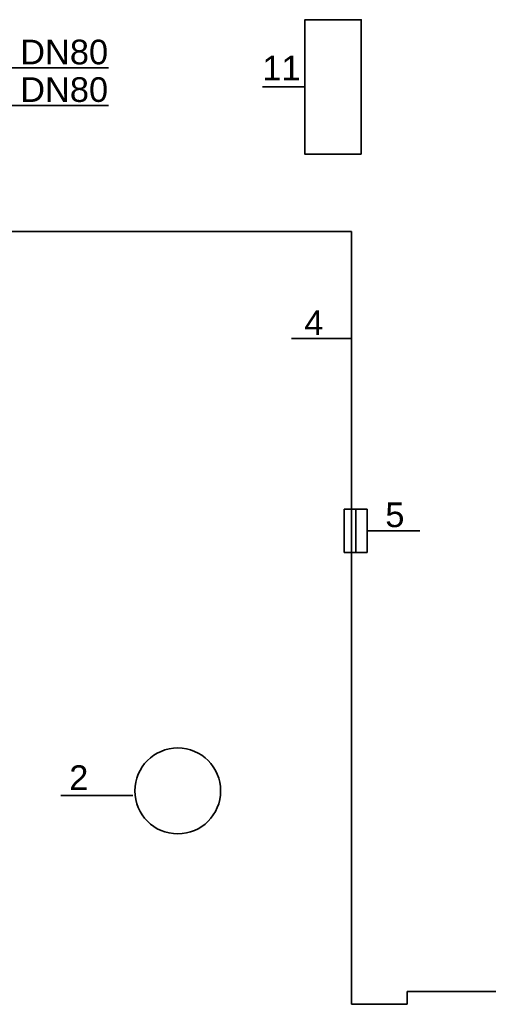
# Model space of a CAD drawing. Header units: millimetres. Extents: x 0 to 40783, y -13117 to 35556.
# Tile 91 of 98: x 36524 to 36828, y 14708 to 15348. Entities that reach past the tile are written whole.
import ezdxf

# ---------------------------------------------------------------- set-up
doc = ezdxf.new("R2010")
doc.units = ezdxf.units.MM
doc.layers.add('IS_CO powrót', color=5, linetype='Continuous', lineweight=35)
doc.layers.add('IS_gaz', color=40, linetype='Continuous', lineweight=35)
doc.styles.get("Standard").update_dxf_attribs({"font": 'Arial.ttf'})

msp = doc.modelspace()

# ---------------------------------------------------------------- linework, layer by layer
at = {"layer": 'IS_CO powrót', "color": 0, "elevation": -23.76}
msp.add_lwpolyline([(36745.74, 15260.2), (36709.09, 15260.2), (36709.09, 15347.59), (36745.74, 15347.59)], close=True, dxfattribs=at)
at = {"layer": 'IS_CO powrót', "color": 0}
msp.add_circle((36626.51, 14846.8, -23.76), 27.88, dxfattribs=at)
at = {"layer": 'IS_gaz', "color": 0}
for p, q in [((36512.44, 15316.32, 22.92), (36581.45, 15316.32, 22.92)), ((36681.64, 15303.9, -23.76), (36709.09, 15303.9, -23.76)), ((36501.46, 15291.91, -23.76), (36581.45, 15291.91, 22.92)), ((36700.47, 15140.47, 0.73), (36739.46, 15140.47)), ((36749.63, 15015.75, -23.76), (36783.73, 15015.75, -23.76)), ((36550.52, 14843.81, -0.84), (36597.37, 14843.81, -23.76))]:
    msp.add_line(p, q, dxfattribs=at)
at = {"layer": 'IS_gaz'}
for p, q in [((36297.56, 15210.01), (36732.39, 15210.01)), ((36732.39, 15210.01), (36739.46, 15210.01)), ((36739.46, 15210.01), (36739.46, 14708.24)), ((37432.58, 14716.61), (36775.5, 14716.61)), ((36775.5, 14716.61), (36775.5, 14708.24)), ((36775.5, 14708.24), (36739.46, 14708.24))]:
    msp.add_line(p, q, dxfattribs=at)
at = {"layer": 'IS_gaz', "color": 34}
for p, q in [((36734.63, 15029.79, -23.76), (36749.63, 15029.79, -23.76)), ((36734.63, 15029.79, -23.76), (36734.63, 15001.71, -23.76)), ((36742.13, 15029.79, -23.76), (36742.13, 15001.71, -23.76)), ((36749.63, 15029.79, -23.76), (36749.63, 15029.79, -23.76)), ((36749.63, 15001.71, -23.76), (36749.63, 15029.79, -23.76)), ((36734.63, 15001.71, -23.76), (36749.63, 15001.71, -23.76))]:
    msp.add_line(p, q, dxfattribs=at)

# ---------------------------------------------------------------- texts
at = {"layer": 'IS_gaz', "color": 0, "char_height": 16, "width": 79.3856, "attachment_point": 1}
for s, insert in [(' DN80', (36517.94, 15334.61)), (' 11', (36675.27, 15324.19, -46.68)), (' DN80', (36517.94, 15310.2)), ('4', (36708.73, 15158.81, -22.92)), (' 5', (36755.13, 15034.09, -46.68)), ('2', (36556.01, 14863.43, -23.76))]:
    msp.add_mtext(s, dxfattribs=dict(at, insert=insert))

doc.saveas('drawing.dxf')
